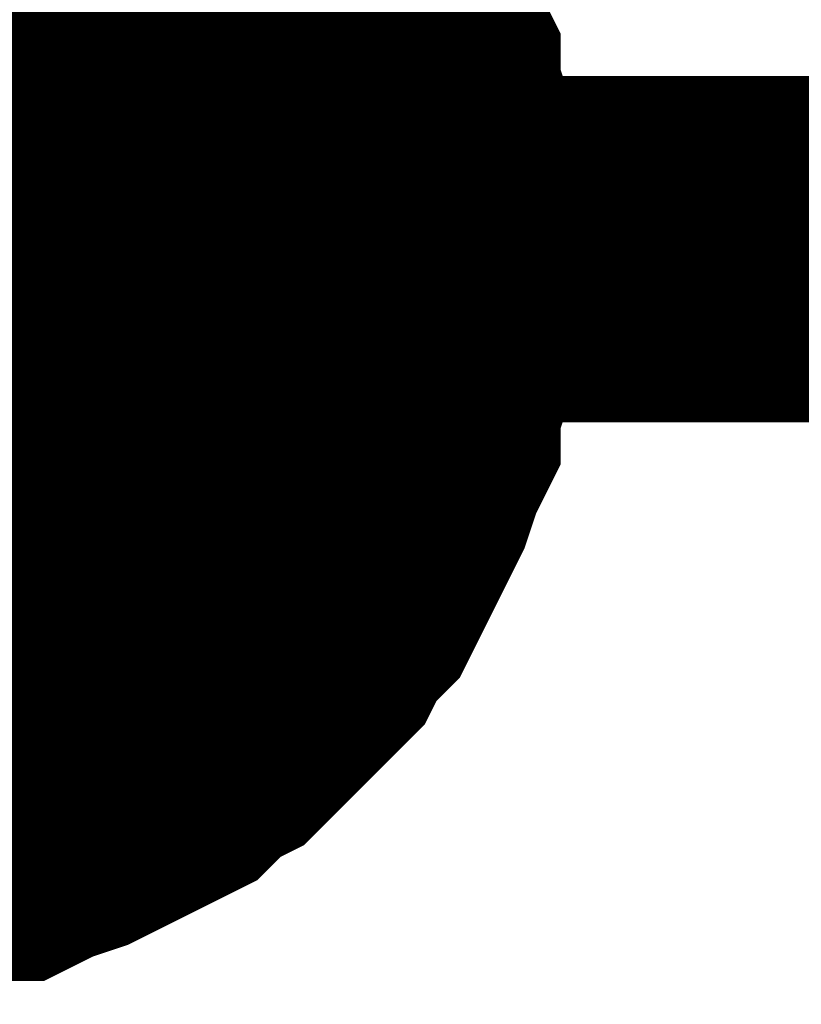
# Model space of a CAD drawing. Header units: inches. Extents: x 0 to 17, y 0 to 11.
# Tile 37 of 114: x 4.0571 to 4.0837, y 5.7241 to 5.7576. Entities that reach past the tile are written whole.
import ezdxf

# ---------------------------------------------------------------- set-up
doc = ezdxf.new("R2010")
doc.units = ezdxf.units.IN
doc.header["$MEASUREMENT"] = 0
doc.layers.add('Sheet', color=255, linetype='Continuous')

msp = doc.modelspace()

# ---------------------------------------------------------------- linework, layer by layer
at = {"layer": 'Sheet'}
for points in [[(4.450606, 5.849697, 0.0118, 0.0118, 0), (4.450606, 5.749784, 0.0118, 0.0118, 0), (4.050583, 5.749784, 0.0118, 0.0118, 0), (3.600606, 5.749784, 0.0118, 0.0118, 0), (3.600606, 5.849697, 0.0118, 0.0118, 0)], [(4.064459, 5.764057, 0.0118, 0.0118, 0), (4.065252, 5.763264, 0.0118, 0.0118, 0), (4.066045, 5.762471, 0.0118, 0.0118, 0), (4.066441, 5.761678, 0.0118, 0.0118, 0), (4.067234, 5.760885, 0.0118, 0.0118, 0), (4.067631, 5.760092, 0.0118, 0.0118, 0), (4.068027, 5.759299, 0.0118, 0.0118, 0), (4.068424, 5.758506, 0.0118, 0.0118, 0), (4.06882, 5.757713, 0.0118, 0.0118, 0), (4.069216, 5.756524, 0.0118, 0.0118, 0), (4.069613, 5.755731, 0.0118, 0.0118, 0), (4.069613, 5.754938, 0.0118, 0.0118, 0), (4.070009, 5.753749, 0.0118, 0.0118, 0), (4.070009, 5.752956, 0.0118, 0.0118, 0), (4.070406, 5.751766, 0.0118, 0.0118, 0), (4.070406, 5.750973, 0.0118, 0.0118, 0), (4.070406, 5.749784, 0.0118, 0.0118, 0)], [(4.064459, 5.764057, 0.0118, 0.0118, 0), (4.065252, 5.763264, 0.0118, 0.0118, 0), (4.066045, 5.762471, 0.0118, 0.0118, 0), (4.066441, 5.761678, 0.0118, 0.0118, 0), (4.067234, 5.760885, 0.0118, 0.0118, 0), (4.067631, 5.760092, 0.0118, 0.0118, 0), (4.068027, 5.759299, 0.0118, 0.0118, 0), (4.068424, 5.758506, 0.0118, 0.0118, 0), (4.06882, 5.757713, 0.0118, 0.0118, 0), (4.069216, 5.756524, 0.0118, 0.0118, 0), (4.069613, 5.755731, 0.0118, 0.0118, 0), (4.069613, 5.754938, 0.0118, 0.0118, 0), (4.070009, 5.753749, 0.0118, 0.0118, 0), (4.070009, 5.752956, 0.0118, 0.0118, 0), (4.070406, 5.751766, 0.0118, 0.0118, 0), (4.070406, 5.750973, 0.0118, 0.0118, 0), (4.070406, 5.749784, 0.0118, 0.0118, 0)], [(4.064459, 5.764057, 0.0118, 0.0118, 0), (4.065252, 5.763264, 0.0118, 0.0118, 0), (4.066045, 5.762471, 0.0118, 0.0118, 0), (4.066441, 5.761678, 0.0118, 0.0118, 0), (4.067234, 5.760885, 0.0118, 0.0118, 0), (4.067631, 5.760092, 0.0118, 0.0118, 0), (4.068027, 5.759299, 0.0118, 0.0118, 0), (4.068424, 5.758506, 0.0118, 0.0118, 0), (4.06882, 5.757713, 0.0118, 0.0118, 0), (4.069216, 5.756524, 0.0118, 0.0118, 0), (4.069613, 5.755731, 0.0118, 0.0118, 0), (4.069613, 5.754938, 0.0118, 0.0118, 0), (4.070009, 5.753749, 0.0118, 0.0118, 0), (4.070009, 5.752956, 0.0118, 0.0118, 0), (4.070406, 5.751766, 0.0118, 0.0118, 0), (4.070406, 5.750973, 0.0118, 0.0118, 0), (4.070406, 5.749784, 0.0118, 0.0118, 0)], [(4.064459, 5.764057, 0.0118, 0.0118, 0), (4.065252, 5.763264, 0.0118, 0.0118, 0), (4.066045, 5.762471, 0.0118, 0.0118, 0), (4.066441, 5.761678, 0.0118, 0.0118, 0), (4.067234, 5.760885, 0.0118, 0.0118, 0), (4.067631, 5.760092, 0.0118, 0.0118, 0), (4.068027, 5.759299, 0.0118, 0.0118, 0), (4.068424, 5.758506, 0.0118, 0.0118, 0), (4.06882, 5.757713, 0.0118, 0.0118, 0), (4.069216, 5.756524, 0.0118, 0.0118, 0), (4.069613, 5.755731, 0.0118, 0.0118, 0), (4.069613, 5.754938, 0.0118, 0.0118, 0), (4.070009, 5.753749, 0.0118, 0.0118, 0), (4.070009, 5.752956, 0.0118, 0.0118, 0), (4.070406, 5.751766, 0.0118, 0.0118, 0), (4.070406, 5.750973, 0.0118, 0.0118, 0), (4.070406, 5.749784, 0.0118, 0.0118, 0)], [(4.067631, 5.760092, 0.0039, 0.0039, 0), (4.068027, 5.759299, 0.0039, 0.0039, 0), (4.068424, 5.758506, 0.0039, 0.0039, 0), (4.06882, 5.757713, 0.0039, 0.0039, 0), (4.069216, 5.756524, 0.0039, 0.0039, 0), (4.069613, 5.755731, 0.0039, 0.0039, 0), (4.069613, 5.754938, 0.0039, 0.0039, 0), (4.070009, 5.753749, 0.0039, 0.0039, 0), (4.070009, 5.752956, 0.0039, 0.0039, 0), (4.070406, 5.751766, 0.0039, 0.0039, 0), (4.070406, 5.750973, 0.0039, 0.0039, 0), (4.070406, 5.749784, 0.0039, 0.0039, 0)], [(4.067631, 5.760092, 0.0039, 0.0039, 0), (4.068027, 5.759299, 0.0039, 0.0039, 0), (4.068424, 5.758506, 0.0039, 0.0039, 0), (4.06882, 5.757713, 0.0039, 0.0039, 0), (4.069216, 5.756524, 0.0039, 0.0039, 0), (4.069613, 5.755731, 0.0039, 0.0039, 0), (4.069613, 5.754938, 0.0039, 0.0039, 0), (4.070009, 5.753749, 0.0039, 0.0039, 0), (4.070009, 5.752956, 0.0039, 0.0039, 0), (4.070406, 5.751766, 0.0039, 0.0039, 0), (4.070406, 5.750973, 0.0039, 0.0039, 0), (4.070406, 5.749784, 0.0039, 0.0039, 0)], [(4.067631, 5.760092, 0.0039, 0.0039, 0), (4.068027, 5.759299, 0.0039, 0.0039, 0), (4.068424, 5.758506, 0.0039, 0.0039, 0), (4.06882, 5.757713, 0.0039, 0.0039, 0), (4.069216, 5.756524, 0.0039, 0.0039, 0), (4.069613, 5.755731, 0.0039, 0.0039, 0), (4.069613, 5.754938, 0.0039, 0.0039, 0), (4.070009, 5.753749, 0.0039, 0.0039, 0), (4.070009, 5.752956, 0.0039, 0.0039, 0), (4.070406, 5.751766, 0.0039, 0.0039, 0), (4.070406, 5.750973, 0.0039, 0.0039, 0), (4.070406, 5.749784, 0.0039, 0.0039, 0)], [(4.067631, 5.760092, 0.0039, 0.0039, 0), (4.068027, 5.759299, 0.0039, 0.0039, 0), (4.068424, 5.758506, 0.0039, 0.0039, 0), (4.06882, 5.757713, 0.0039, 0.0039, 0), (4.069216, 5.756524, 0.0039, 0.0039, 0), (4.069613, 5.755731, 0.0039, 0.0039, 0), (4.069613, 5.754938, 0.0039, 0.0039, 0), (4.070009, 5.753749, 0.0039, 0.0039, 0), (4.070009, 5.752956, 0.0039, 0.0039, 0), (4.070406, 5.751766, 0.0039, 0.0039, 0), (4.070406, 5.750973, 0.0039, 0.0039, 0), (4.070406, 5.749784, 0.0039, 0.0039, 0)], [(4.070406, 5.749784, 0.0118, 0.0118, 0), (4.070406, 5.748594, 0.0118, 0.0118, 0), (4.070406, 5.747801, 0.0118, 0.0118, 0), (4.070009, 5.746612, 0.0118, 0.0118, 0), (4.070009, 5.745819, 0.0118, 0.0118, 0), (4.069613, 5.744629, 0.0118, 0.0118, 0), (4.069613, 5.743837, 0.0118, 0.0118, 0), (4.069216, 5.743044, 0.0118, 0.0118, 0), (4.06882, 5.741854, 0.0118, 0.0118, 0), (4.068424, 5.741061, 0.0118, 0.0118, 0), (4.068027, 5.740268, 0.0118, 0.0118, 0), (4.067631, 5.739475, 0.0118, 0.0118, 0), (4.067234, 5.738682, 0.0118, 0.0118, 0), (4.066441, 5.737889, 0.0118, 0.0118, 0), (4.066045, 5.737096, 0.0118, 0.0118, 0), (4.065252, 5.736303, 0.0118, 0.0118, 0), (4.064459, 5.73551, 0.0118, 0.0118, 0), (4.064063, 5.735114, 0.0118, 0.0118, 0), (4.06327, 5.734321, 0.0118, 0.0118, 0), (4.062477, 5.733924, 0.0118, 0.0118, 0), (4.061684, 5.733131, 0.0118, 0.0118, 0), (4.060891, 5.732735, 0.0118, 0.0118, 0), (4.060098, 5.732339, 0.0118, 0.0118, 0), (4.059305, 5.731942, 0.0118, 0.0118, 0), (4.058512, 5.731546, 0.0118, 0.0118, 0), (4.057323, 5.731149, 0.0118, 0.0118, 0), (4.05653, 5.730753, 0.0118, 0.0118, 0), (4.055737, 5.730753, 0.0118, 0.0118, 0), (4.054548, 5.730356, 0.0118, 0.0118, 0), (4.053755, 5.730356, 0.0118, 0.0118, 0), (4.052565, 5.72996, 0.0118, 0.0118, 0), (4.051772, 5.72996, 0.0118, 0.0118, 0), (4.050583, 5.72996, 0.0118, 0.0118, 0)], [(4.070406, 5.749784, 0.0118, 0.0118, 0), (4.070406, 5.748594, 0.0118, 0.0118, 0), (4.070406, 5.747801, 0.0118, 0.0118, 0), (4.070009, 5.746612, 0.0118, 0.0118, 0), (4.070009, 5.745819, 0.0118, 0.0118, 0), (4.069613, 5.744629, 0.0118, 0.0118, 0), (4.069613, 5.743837, 0.0118, 0.0118, 0), (4.069216, 5.743044, 0.0118, 0.0118, 0), (4.06882, 5.741854, 0.0118, 0.0118, 0), (4.068424, 5.741061, 0.0118, 0.0118, 0), (4.068027, 5.740268, 0.0118, 0.0118, 0), (4.067631, 5.739475, 0.0118, 0.0118, 0), (4.067234, 5.738682, 0.0118, 0.0118, 0), (4.066441, 5.737889, 0.0118, 0.0118, 0), (4.066045, 5.737096, 0.0118, 0.0118, 0), (4.065252, 5.736303, 0.0118, 0.0118, 0), (4.064459, 5.73551, 0.0118, 0.0118, 0), (4.064063, 5.735114, 0.0118, 0.0118, 0), (4.06327, 5.734321, 0.0118, 0.0118, 0), (4.062477, 5.733924, 0.0118, 0.0118, 0), (4.061684, 5.733131, 0.0118, 0.0118, 0), (4.060891, 5.732735, 0.0118, 0.0118, 0), (4.060098, 5.732339, 0.0118, 0.0118, 0), (4.059305, 5.731942, 0.0118, 0.0118, 0), (4.058512, 5.731546, 0.0118, 0.0118, 0), (4.057323, 5.731149, 0.0118, 0.0118, 0), (4.05653, 5.730753, 0.0118, 0.0118, 0), (4.055737, 5.730753, 0.0118, 0.0118, 0), (4.054548, 5.730356, 0.0118, 0.0118, 0), (4.053755, 5.730356, 0.0118, 0.0118, 0), (4.052565, 5.72996, 0.0118, 0.0118, 0), (4.051772, 5.72996, 0.0118, 0.0118, 0), (4.050583, 5.72996, 0.0118, 0.0118, 0)], [(4.070406, 5.749784, 0.0118, 0.0118, 0), (4.070406, 5.748594, 0.0118, 0.0118, 0), (4.070406, 5.747801, 0.0118, 0.0118, 0), (4.070009, 5.746612, 0.0118, 0.0118, 0), (4.070009, 5.745819, 0.0118, 0.0118, 0), (4.069613, 5.744629, 0.0118, 0.0118, 0), (4.069613, 5.743837, 0.0118, 0.0118, 0), (4.069216, 5.743044, 0.0118, 0.0118, 0), (4.06882, 5.741854, 0.0118, 0.0118, 0), (4.068424, 5.741061, 0.0118, 0.0118, 0), (4.068027, 5.740268, 0.0118, 0.0118, 0), (4.067631, 5.739475, 0.0118, 0.0118, 0), (4.067234, 5.738682, 0.0118, 0.0118, 0), (4.066441, 5.737889, 0.0118, 0.0118, 0), (4.066045, 5.737096, 0.0118, 0.0118, 0), (4.065252, 5.736303, 0.0118, 0.0118, 0), (4.064459, 5.73551, 0.0118, 0.0118, 0), (4.064063, 5.735114, 0.0118, 0.0118, 0), (4.06327, 5.734321, 0.0118, 0.0118, 0), (4.062477, 5.733924, 0.0118, 0.0118, 0), (4.061684, 5.733131, 0.0118, 0.0118, 0), (4.060891, 5.732735, 0.0118, 0.0118, 0), (4.060098, 5.732339, 0.0118, 0.0118, 0), (4.059305, 5.731942, 0.0118, 0.0118, 0), (4.058512, 5.731546, 0.0118, 0.0118, 0), (4.057323, 5.731149, 0.0118, 0.0118, 0), (4.05653, 5.730753, 0.0118, 0.0118, 0), (4.055737, 5.730753, 0.0118, 0.0118, 0), (4.054548, 5.730356, 0.0118, 0.0118, 0), (4.053755, 5.730356, 0.0118, 0.0118, 0), (4.052565, 5.72996, 0.0118, 0.0118, 0), (4.051772, 5.72996, 0.0118, 0.0118, 0), (4.050583, 5.72996, 0.0118, 0.0118, 0)], [(4.070406, 5.749784, 0.0118, 0.0118, 0), (4.070406, 5.748594, 0.0118, 0.0118, 0), (4.070406, 5.747801, 0.0118, 0.0118, 0), (4.070009, 5.746612, 0.0118, 0.0118, 0), (4.070009, 5.745819, 0.0118, 0.0118, 0), (4.069613, 5.744629, 0.0118, 0.0118, 0), (4.069613, 5.743837, 0.0118, 0.0118, 0), (4.069216, 5.743044, 0.0118, 0.0118, 0), (4.06882, 5.741854, 0.0118, 0.0118, 0), (4.068424, 5.741061, 0.0118, 0.0118, 0), (4.068027, 5.740268, 0.0118, 0.0118, 0), (4.067631, 5.739475, 0.0118, 0.0118, 0), (4.067234, 5.738682, 0.0118, 0.0118, 0), (4.066441, 5.737889, 0.0118, 0.0118, 0), (4.066045, 5.737096, 0.0118, 0.0118, 0), (4.065252, 5.736303, 0.0118, 0.0118, 0), (4.064459, 5.73551, 0.0118, 0.0118, 0), (4.064063, 5.735114, 0.0118, 0.0118, 0), (4.06327, 5.734321, 0.0118, 0.0118, 0), (4.062477, 5.733924, 0.0118, 0.0118, 0), (4.061684, 5.733131, 0.0118, 0.0118, 0), (4.060891, 5.732735, 0.0118, 0.0118, 0), (4.060098, 5.732339, 0.0118, 0.0118, 0), (4.059305, 5.731942, 0.0118, 0.0118, 0), (4.058512, 5.731546, 0.0118, 0.0118, 0), (4.057323, 5.731149, 0.0118, 0.0118, 0), (4.05653, 5.730753, 0.0118, 0.0118, 0), (4.055737, 5.730753, 0.0118, 0.0118, 0), (4.054548, 5.730356, 0.0118, 0.0118, 0), (4.053755, 5.730356, 0.0118, 0.0118, 0), (4.052565, 5.72996, 0.0118, 0.0118, 0), (4.051772, 5.72996, 0.0118, 0.0118, 0), (4.050583, 5.72996, 0.0118, 0.0118, 0)], [(4.070406, 5.749784, 0.0118, 0.0118, 0), (4.070406, 5.749784, 0.0118, 0.0118, 0), (4.070406, 5.749784, 0.0118, 0.0118, 0), (4.070406, 5.749784, 0.0118, 0.0118, 0), (4.070406, 5.749784, 0.0118, 0.0118, 0), (4.070406, 5.749784, 0.0118, 0.0118, 0), (4.070406, 5.749784, 0.0118, 0.0118, 0), (4.070406, 5.749784, 0.0118, 0.0118, 0), (4.070406, 5.749784, 0.0118, 0.0118, 0), (4.070406, 5.749784, 0.0118, 0.0118, 0), (4.070406, 5.749784, 0.0118, 0.0118, 0), (4.070406, 5.749784, 0.0118, 0.0118, 0), (4.070406, 5.749784, 0.0118, 0.0118, 0), (4.070406, 5.749784, 0.0118, 0.0118, 0), (4.070406, 5.749784, 0.0118, 0.0118, 0), (4.070406, 5.749784, 0.0118, 0.0118, 0), (4.070406, 5.749784, 0.0118, 0.0118, 0), (4.070406, 5.749784, 0.0118, 0.0118, 0), (4.070406, 5.749784, 0.0118, 0.0118, 0), (4.070406, 5.749784, 0.0118, 0.0118, 0), (4.070406, 5.749784, 0.0118, 0.0118, 0), (4.070406, 5.749784, 0.0118, 0.0118, 0), (4.070406, 5.749784, 0.0118, 0.0118, 0), (4.070406, 5.749784, 0.0118, 0.0118, 0), (4.070406, 5.749784, 0.0118, 0.0118, 0), (4.070406, 5.749784, 0.0118, 0.0118, 0), (4.070406, 5.749784, 0.0118, 0.0118, 0), (4.070406, 5.749784, 0.0118, 0.0118, 0), (4.070406, 5.749784, 0.0118, 0.0118, 0), (4.070406, 5.749784, 0.0118, 0.0118, 0), (4.070406, 5.749784, 0.0118, 0.0118, 0), (4.070406, 5.749784, 0.0118, 0.0118, 0), (4.070406, 5.749784, 0.0118, 0.0118, 0)], [(4.070406, 5.749784, 0.0118, 0.0118, 0), (4.070406, 5.749784, 0.0118, 0.0118, 0)], [(4.070406, 5.749784, 0.0118, 0.0118, 0), (4.070406, 5.749784, 0.0118, 0.0118, 0), (4.070406, 5.749784, 0.0118, 0.0118, 0), (4.070406, 5.749784, 0.0118, 0.0118, 0), (4.070406, 5.749784, 0.0118, 0.0118, 0), (4.070406, 5.749784, 0.0118, 0.0118, 0), (4.070406, 5.749784, 0.0118, 0.0118, 0), (4.070406, 5.749784, 0.0118, 0.0118, 0), (4.070406, 5.749784, 0.0118, 0.0118, 0), (4.070406, 5.749784, 0.0118, 0.0118, 0), (4.070406, 5.749784, 0.0118, 0.0118, 0), (4.070406, 5.749784, 0.0118, 0.0118, 0), (4.070406, 5.749784, 0.0118, 0.0118, 0), (4.070406, 5.749784, 0.0118, 0.0118, 0), (4.070406, 5.749784, 0.0118, 0.0118, 0), (4.070406, 5.749784, 0.0118, 0.0118, 0), (4.070406, 5.749784, 0.0118, 0.0118, 0), (4.070406, 5.749784, 0.0118, 0.0118, 0), (4.070406, 5.749784, 0.0118, 0.0118, 0), (4.070406, 5.749784, 0.0118, 0.0118, 0), (4.070406, 5.749784, 0.0118, 0.0118, 0), (4.070406, 5.749784, 0.0118, 0.0118, 0), (4.070406, 5.749784, 0.0118, 0.0118, 0), (4.070406, 5.749784, 0.0118, 0.0118, 0), (4.070406, 5.749784, 0.0118, 0.0118, 0), (4.070406, 5.749784, 0.0118, 0.0118, 0), (4.070406, 5.749784, 0.0118, 0.0118, 0), (4.070406, 5.749784, 0.0118, 0.0118, 0), (4.070406, 5.749784, 0.0118, 0.0118, 0), (4.070406, 5.749784, 0.0118, 0.0118, 0), (4.070406, 5.749784, 0.0118, 0.0118, 0), (4.070406, 5.749784, 0.0118, 0.0118, 0), (4.070406, 5.749784, 0.0118, 0.0118, 0)], [(4.070406, 5.749784, 0.0118, 0.0118, 0), (4.070406, 5.749784, 0.0118, 0.0118, 0)], [(4.070406, 5.749784, 0.0118, 0.0118, 0), (4.070406, 5.749784, 0.0118, 0.0118, 0), (4.070406, 5.749784, 0.0118, 0.0118, 0), (4.070406, 5.749784, 0.0118, 0.0118, 0), (4.070406, 5.749784, 0.0118, 0.0118, 0), (4.070406, 5.749784, 0.0118, 0.0118, 0), (4.070406, 5.749784, 0.0118, 0.0118, 0), (4.070406, 5.749784, 0.0118, 0.0118, 0), (4.070406, 5.749784, 0.0118, 0.0118, 0), (4.070406, 5.749784, 0.0118, 0.0118, 0), (4.070406, 5.749784, 0.0118, 0.0118, 0), (4.070406, 5.749784, 0.0118, 0.0118, 0), (4.070406, 5.749784, 0.0118, 0.0118, 0), (4.070406, 5.749784, 0.0118, 0.0118, 0), (4.070406, 5.749784, 0.0118, 0.0118, 0), (4.070406, 5.749784, 0.0118, 0.0118, 0), (4.070406, 5.749784, 0.0118, 0.0118, 0), (4.070406, 5.749784, 0.0118, 0.0118, 0), (4.070406, 5.749784, 0.0118, 0.0118, 0), (4.070406, 5.749784, 0.0118, 0.0118, 0), (4.070406, 5.749784, 0.0118, 0.0118, 0), (4.070406, 5.749784, 0.0118, 0.0118, 0), (4.070406, 5.749784, 0.0118, 0.0118, 0), (4.070406, 5.749784, 0.0118, 0.0118, 0), (4.070406, 5.749784, 0.0118, 0.0118, 0), (4.070406, 5.749784, 0.0118, 0.0118, 0), (4.070406, 5.749784, 0.0118, 0.0118, 0), (4.070406, 5.749784, 0.0118, 0.0118, 0), (4.070406, 5.749784, 0.0118, 0.0118, 0), (4.070406, 5.749784, 0.0118, 0.0118, 0), (4.070406, 5.749784, 0.0118, 0.0118, 0), (4.070406, 5.749784, 0.0118, 0.0118, 0), (4.070406, 5.749784, 0.0118, 0.0118, 0)], [(4.070406, 5.749784, 0.0118, 0.0118, 0), (4.070406, 5.749784, 0.0118, 0.0118, 0)], [(4.070406, 5.749784, 0.0118, 0.0118, 0), (4.070406, 5.749784, 0.0118, 0.0118, 0), (4.070406, 5.749784, 0.0118, 0.0118, 0), (4.070406, 5.749784, 0.0118, 0.0118, 0), (4.070406, 5.749784, 0.0118, 0.0118, 0), (4.070406, 5.749784, 0.0118, 0.0118, 0), (4.070406, 5.749784, 0.0118, 0.0118, 0), (4.070406, 5.749784, 0.0118, 0.0118, 0), (4.070406, 5.749784, 0.0118, 0.0118, 0), (4.070406, 5.749784, 0.0118, 0.0118, 0), (4.070406, 5.749784, 0.0118, 0.0118, 0), (4.070406, 5.749784, 0.0118, 0.0118, 0), (4.070406, 5.749784, 0.0118, 0.0118, 0), (4.070406, 5.749784, 0.0118, 0.0118, 0), (4.070406, 5.749784, 0.0118, 0.0118, 0), (4.070406, 5.749784, 0.0118, 0.0118, 0), (4.070406, 5.749784, 0.0118, 0.0118, 0), (4.070406, 5.749784, 0.0118, 0.0118, 0), (4.070406, 5.749784, 0.0118, 0.0118, 0), (4.070406, 5.749784, 0.0118, 0.0118, 0), (4.070406, 5.749784, 0.0118, 0.0118, 0), (4.070406, 5.749784, 0.0118, 0.0118, 0), (4.070406, 5.749784, 0.0118, 0.0118, 0), (4.070406, 5.749784, 0.0118, 0.0118, 0), (4.070406, 5.749784, 0.0118, 0.0118, 0), (4.070406, 5.749784, 0.0118, 0.0118, 0), (4.070406, 5.749784, 0.0118, 0.0118, 0), (4.070406, 5.749784, 0.0118, 0.0118, 0), (4.070406, 5.749784, 0.0118, 0.0118, 0), (4.070406, 5.749784, 0.0118, 0.0118, 0), (4.070406, 5.749784, 0.0118, 0.0118, 0), (4.070406, 5.749784, 0.0118, 0.0118, 0), (4.070406, 5.749784, 0.0118, 0.0118, 0)], [(4.070406, 5.749784, 0.0118, 0.0118, 0), (4.070406, 5.749784, 0.0118, 0.0118, 0)], [(4.070406, 5.749784, 0.0039, 0.0039, 0), (4.070406, 5.748594, 0.0039, 0.0039, 0), (4.070406, 5.747801, 0.0039, 0.0039, 0), (4.070009, 5.746612, 0.0039, 0.0039, 0), (4.070009, 5.745819, 0.0039, 0.0039, 0), (4.069613, 5.744629, 0.0039, 0.0039, 0), (4.069613, 5.743837, 0.0039, 0.0039, 0), (4.069216, 5.743044, 0.0039, 0.0039, 0), (4.06882, 5.741854, 0.0039, 0.0039, 0), (4.068424, 5.741061, 0.0039, 0.0039, 0), (4.068027, 5.740268, 0.0039, 0.0039, 0), (4.067631, 5.739475, 0.0039, 0.0039, 0), (4.067234, 5.738682, 0.0039, 0.0039, 0), (4.066441, 5.737889, 0.0039, 0.0039, 0), (4.066045, 5.737096, 0.0039, 0.0039, 0), (4.065252, 5.736303, 0.0039, 0.0039, 0), (4.064459, 5.73551, 0.0039, 0.0039, 0), (4.064063, 5.735114, 0.0039, 0.0039, 0), (4.06327, 5.734321, 0.0039, 0.0039, 0), (4.062477, 5.733924, 0.0039, 0.0039, 0), (4.061684, 5.733131, 0.0039, 0.0039, 0), (4.060891, 5.732735, 0.0039, 0.0039, 0), (4.060098, 5.732339, 0.0039, 0.0039, 0), (4.059305, 5.731942, 0.0039, 0.0039, 0), (4.058512, 5.731546, 0.0039, 0.0039, 0), (4.057323, 5.731149, 0.0039, 0.0039, 0), (4.05653, 5.730753, 0.0039, 0.0039, 0), (4.055737, 5.730753, 0.0039, 0.0039, 0), (4.054548, 5.730356, 0.0039, 0.0039, 0)], [(4.070406, 5.749784, 0.0039, 0.0039, 0), (4.070406, 5.748594, 0.0039, 0.0039, 0), (4.070406, 5.747801, 0.0039, 0.0039, 0), (4.070009, 5.746612, 0.0039, 0.0039, 0), (4.070009, 5.745819, 0.0039, 0.0039, 0), (4.069613, 5.744629, 0.0039, 0.0039, 0), (4.069613, 5.743837, 0.0039, 0.0039, 0), (4.069216, 5.743044, 0.0039, 0.0039, 0), (4.06882, 5.741854, 0.0039, 0.0039, 0), (4.068424, 5.741061, 0.0039, 0.0039, 0), (4.068027, 5.740268, 0.0039, 0.0039, 0), (4.067631, 5.739475, 0.0039, 0.0039, 0), (4.067234, 5.738682, 0.0039, 0.0039, 0), (4.066441, 5.737889, 0.0039, 0.0039, 0), (4.066045, 5.737096, 0.0039, 0.0039, 0), (4.065252, 5.736303, 0.0039, 0.0039, 0), (4.064459, 5.73551, 0.0039, 0.0039, 0), (4.064063, 5.735114, 0.0039, 0.0039, 0), (4.06327, 5.734321, 0.0039, 0.0039, 0), (4.062477, 5.733924, 0.0039, 0.0039, 0), (4.061684, 5.733131, 0.0039, 0.0039, 0), (4.060891, 5.732735, 0.0039, 0.0039, 0), (4.060098, 5.732339, 0.0039, 0.0039, 0), (4.059305, 5.731942, 0.0039, 0.0039, 0), (4.058512, 5.731546, 0.0039, 0.0039, 0), (4.057323, 5.731149, 0.0039, 0.0039, 0), (4.05653, 5.730753, 0.0039, 0.0039, 0), (4.055737, 5.730753, 0.0039, 0.0039, 0), (4.054548, 5.730356, 0.0039, 0.0039, 0)], [(4.070406, 5.749784, 0.0039, 0.0039, 0), (4.070406, 5.748594, 0.0039, 0.0039, 0), (4.070406, 5.747801, 0.0039, 0.0039, 0), (4.070009, 5.746612, 0.0039, 0.0039, 0), (4.070009, 5.745819, 0.0039, 0.0039, 0), (4.069613, 5.744629, 0.0039, 0.0039, 0), (4.069613, 5.743837, 0.0039, 0.0039, 0), (4.069216, 5.743044, 0.0039, 0.0039, 0), (4.06882, 5.741854, 0.0039, 0.0039, 0), (4.068424, 5.741061, 0.0039, 0.0039, 0), (4.068027, 5.740268, 0.0039, 0.0039, 0), (4.067631, 5.739475, 0.0039, 0.0039, 0), (4.067234, 5.738682, 0.0039, 0.0039, 0), (4.066441, 5.737889, 0.0039, 0.0039, 0), (4.066045, 5.737096, 0.0039, 0.0039, 0), (4.065252, 5.736303, 0.0039, 0.0039, 0), (4.064459, 5.73551, 0.0039, 0.0039, 0), (4.064063, 5.735114, 0.0039, 0.0039, 0), (4.06327, 5.734321, 0.0039, 0.0039, 0), (4.062477, 5.733924, 0.0039, 0.0039, 0), (4.061684, 5.733131, 0.0039, 0.0039, 0), (4.060891, 5.732735, 0.0039, 0.0039, 0), (4.060098, 5.732339, 0.0039, 0.0039, 0), (4.059305, 5.731942, 0.0039, 0.0039, 0), (4.058512, 5.731546, 0.0039, 0.0039, 0), (4.057323, 5.731149, 0.0039, 0.0039, 0), (4.05653, 5.730753, 0.0039, 0.0039, 0), (4.055737, 5.730753, 0.0039, 0.0039, 0), (4.054548, 5.730356, 0.0039, 0.0039, 0)], [(4.070406, 5.749784, 0.0039, 0.0039, 0), (4.070406, 5.748594, 0.0039, 0.0039, 0), (4.070406, 5.747801, 0.0039, 0.0039, 0), (4.070009, 5.746612, 0.0039, 0.0039, 0), (4.070009, 5.745819, 0.0039, 0.0039, 0), (4.069613, 5.744629, 0.0039, 0.0039, 0), (4.069613, 5.743837, 0.0039, 0.0039, 0), (4.069216, 5.743044, 0.0039, 0.0039, 0), (4.06882, 5.741854, 0.0039, 0.0039, 0), (4.068424, 5.741061, 0.0039, 0.0039, 0), (4.068027, 5.740268, 0.0039, 0.0039, 0), (4.067631, 5.739475, 0.0039, 0.0039, 0), (4.067234, 5.738682, 0.0039, 0.0039, 0), (4.066441, 5.737889, 0.0039, 0.0039, 0), (4.066045, 5.737096, 0.0039, 0.0039, 0), (4.065252, 5.736303, 0.0039, 0.0039, 0), (4.064459, 5.73551, 0.0039, 0.0039, 0), (4.064063, 5.735114, 0.0039, 0.0039, 0), (4.06327, 5.734321, 0.0039, 0.0039, 0), (4.062477, 5.733924, 0.0039, 0.0039, 0), (4.061684, 5.733131, 0.0039, 0.0039, 0), (4.060891, 5.732735, 0.0039, 0.0039, 0), (4.060098, 5.732339, 0.0039, 0.0039, 0), (4.059305, 5.731942, 0.0039, 0.0039, 0), (4.058512, 5.731546, 0.0039, 0.0039, 0), (4.057323, 5.731149, 0.0039, 0.0039, 0), (4.05653, 5.730753, 0.0039, 0.0039, 0), (4.055737, 5.730753, 0.0039, 0.0039, 0), (4.054548, 5.730356, 0.0039, 0.0039, 0)], [(4.070406, 5.749784, 0.0039, 0.0039, 0), (4.070406, 5.749784, 0.0039, 0.0039, 0), (4.070406, 5.749784, 0.0039, 0.0039, 0), (4.070406, 5.749784, 0.0039, 0.0039, 0), (4.070406, 5.749784, 0.0039, 0.0039, 0), (4.070406, 5.749784, 0.0039, 0.0039, 0), (4.070406, 5.749784, 0.0039, 0.0039, 0), (4.070406, 5.749784, 0.0039, 0.0039, 0), (4.070406, 5.749784, 0.0039, 0.0039, 0), (4.070406, 5.749784, 0.0039, 0.0039, 0), (4.070406, 5.749784, 0.0039, 0.0039, 0), (4.070406, 5.749784, 0.0039, 0.0039, 0), (4.070406, 5.749784, 0.0039, 0.0039, 0), (4.070406, 5.749784, 0.0039, 0.0039, 0), (4.070406, 5.749784, 0.0039, 0.0039, 0), (4.070406, 5.749784, 0.0039, 0.0039, 0), (4.070406, 5.749784, 0.0039, 0.0039, 0), (4.070406, 5.749784, 0.0039, 0.0039, 0), (4.070406, 5.749784, 0.0039, 0.0039, 0), (4.070406, 5.749784, 0.0039, 0.0039, 0), (4.070406, 5.749784, 0.0039, 0.0039, 0), (4.070406, 5.749784, 0.0039, 0.0039, 0), (4.070406, 5.749784, 0.0039, 0.0039, 0), (4.070406, 5.749784, 0.0039, 0.0039, 0), (4.070406, 5.749784, 0.0039, 0.0039, 0), (4.070406, 5.749784, 0.0039, 0.0039, 0), (4.070406, 5.749784, 0.0039, 0.0039, 0), (4.070406, 5.749784, 0.0039, 0.0039, 0), (4.070406, 5.749784, 0.0039, 0.0039, 0), (4.070406, 5.749784, 0.0039, 0.0039, 0), (4.070406, 5.749784, 0.0039, 0.0039, 0), (4.070406, 5.749784, 0.0039, 0.0039, 0), (4.070406, 5.749784, 0.0039, 0.0039, 0)], [(4.070406, 5.749784, 0.0039, 0.0039, 0), (4.070406, 5.749784, 0.0039, 0.0039, 0)], [(4.070406, 5.749784, 0.0039, 0.0039, 0), (4.070406, 5.749784, 0.0039, 0.0039, 0), (4.070406, 5.749784, 0.0039, 0.0039, 0), (4.070406, 5.749784, 0.0039, 0.0039, 0), (4.070406, 5.749784, 0.0039, 0.0039, 0), (4.070406, 5.749784, 0.0039, 0.0039, 0), (4.070406, 5.749784, 0.0039, 0.0039, 0), (4.070406, 5.749784, 0.0039, 0.0039, 0), (4.070406, 5.749784, 0.0039, 0.0039, 0), (4.070406, 5.749784, 0.0039, 0.0039, 0), (4.070406, 5.749784, 0.0039, 0.0039, 0), (4.070406, 5.749784, 0.0039, 0.0039, 0), (4.070406, 5.749784, 0.0039, 0.0039, 0), (4.070406, 5.749784, 0.0039, 0.0039, 0), (4.070406, 5.749784, 0.0039, 0.0039, 0), (4.070406, 5.749784, 0.0039, 0.0039, 0), (4.070406, 5.749784, 0.0039, 0.0039, 0), (4.070406, 5.749784, 0.0039, 0.0039, 0), (4.070406, 5.749784, 0.0039, 0.0039, 0), (4.070406, 5.749784, 0.0039, 0.0039, 0), (4.070406, 5.749784, 0.0039, 0.0039, 0), (4.070406, 5.749784, 0.0039, 0.0039, 0), (4.070406, 5.749784, 0.0039, 0.0039, 0), (4.070406, 5.749784, 0.0039, 0.0039, 0), (4.070406, 5.749784, 0.0039, 0.0039, 0), (4.070406, 5.749784, 0.0039, 0.0039, 0), (4.070406, 5.749784, 0.0039, 0.0039, 0), (4.070406, 5.749784, 0.0039, 0.0039, 0), (4.070406, 5.749784, 0.0039, 0.0039, 0), (4.070406, 5.749784, 0.0039, 0.0039, 0), (4.070406, 5.749784, 0.0039, 0.0039, 0), (4.070406, 5.749784, 0.0039, 0.0039, 0), (4.070406, 5.749784, 0.0039, 0.0039, 0)], [(4.070406, 5.749784, 0.0039, 0.0039, 0), (4.070406, 5.749784, 0.0039, 0.0039, 0)], [(4.070406, 5.749784, 0.0039, 0.0039, 0), (4.070406, 5.749784, 0.0039, 0.0039, 0), (4.070406, 5.749784, 0.0039, 0.0039, 0), (4.070406, 5.749784, 0.0039, 0.0039, 0), (4.070406, 5.749784, 0.0039, 0.0039, 0), (4.070406, 5.749784, 0.0039, 0.0039, 0), (4.070406, 5.749784, 0.0039, 0.0039, 0), (4.070406, 5.749784, 0.0039, 0.0039, 0), (4.070406, 5.749784, 0.0039, 0.0039, 0), (4.070406, 5.749784, 0.0039, 0.0039, 0), (4.070406, 5.749784, 0.0039, 0.0039, 0), (4.070406, 5.749784, 0.0039, 0.0039, 0), (4.070406, 5.749784, 0.0039, 0.0039, 0), (4.070406, 5.749784, 0.0039, 0.0039, 0), (4.070406, 5.749784, 0.0039, 0.0039, 0), (4.070406, 5.749784, 0.0039, 0.0039, 0), (4.070406, 5.749784, 0.0039, 0.0039, 0), (4.070406, 5.749784, 0.0039, 0.0039, 0), (4.070406, 5.749784, 0.0039, 0.0039, 0), (4.070406, 5.749784, 0.0039, 0.0039, 0), (4.070406, 5.749784, 0.0039, 0.0039, 0), (4.070406, 5.749784, 0.0039, 0.0039, 0), (4.070406, 5.749784, 0.0039, 0.0039, 0), (4.070406, 5.749784, 0.0039, 0.0039, 0), (4.070406, 5.749784, 0.0039, 0.0039, 0), (4.070406, 5.749784, 0.0039, 0.0039, 0), (4.070406, 5.749784, 0.0039, 0.0039, 0), (4.070406, 5.749784, 0.0039, 0.0039, 0), (4.070406, 5.749784, 0.0039, 0.0039, 0), (4.070406, 5.749784, 0.0039, 0.0039, 0), (4.070406, 5.749784, 0.0039, 0.0039, 0), (4.070406, 5.749784, 0.0039, 0.0039, 0), (4.070406, 5.749784, 0.0039, 0.0039, 0)], [(4.070406, 5.749784, 0.0039, 0.0039, 0), (4.070406, 5.749784, 0.0039, 0.0039, 0)], [(4.070406, 5.749784, 0.0039, 0.0039, 0), (4.070406, 5.749784, 0.0039, 0.0039, 0), (4.070406, 5.749784, 0.0039, 0.0039, 0), (4.070406, 5.749784, 0.0039, 0.0039, 0), (4.070406, 5.749784, 0.0039, 0.0039, 0), (4.070406, 5.749784, 0.0039, 0.0039, 0), (4.070406, 5.749784, 0.0039, 0.0039, 0), (4.070406, 5.749784, 0.0039, 0.0039, 0), (4.070406, 5.749784, 0.0039, 0.0039, 0), (4.070406, 5.749784, 0.0039, 0.0039, 0), (4.070406, 5.749784, 0.0039, 0.0039, 0), (4.070406, 5.749784, 0.0039, 0.0039, 0), (4.070406, 5.749784, 0.0039, 0.0039, 0), (4.070406, 5.749784, 0.0039, 0.0039, 0), (4.070406, 5.749784, 0.0039, 0.0039, 0), (4.070406, 5.749784, 0.0039, 0.0039, 0), (4.070406, 5.749784, 0.0039, 0.0039, 0), (4.070406, 5.749784, 0.0039, 0.0039, 0), (4.070406, 5.749784, 0.0039, 0.0039, 0), (4.070406, 5.749784, 0.0039, 0.0039, 0), (4.070406, 5.749784, 0.0039, 0.0039, 0), (4.070406, 5.749784, 0.0039, 0.0039, 0), (4.070406, 5.749784, 0.0039, 0.0039, 0), (4.070406, 5.749784, 0.0039, 0.0039, 0), (4.070406, 5.749784, 0.0039, 0.0039, 0), (4.070406, 5.749784, 0.0039, 0.0039, 0), (4.070406, 5.749784, 0.0039, 0.0039, 0), (4.070406, 5.749784, 0.0039, 0.0039, 0), (4.070406, 5.749784, 0.0039, 0.0039, 0), (4.070406, 5.749784, 0.0039, 0.0039, 0), (4.070406, 5.749784, 0.0039, 0.0039, 0), (4.070406, 5.749784, 0.0039, 0.0039, 0), (4.070406, 5.749784, 0.0039, 0.0039, 0)], [(4.070406, 5.749784, 0.0039, 0.0039, 0), (4.070406, 5.749784, 0.0039, 0.0039, 0)]]:
    msp.add_lwpolyline(points, format="xyseb", dxfattribs=at)
msp.add_lwpolyline([(4.04, 5.75, 0.02, 0.02, 1), (4.06, 5.75, 0.02, 0.02, 1)], format="xyseb", close=True, dxfattribs=at)

doc.saveas('drawing.dxf')
